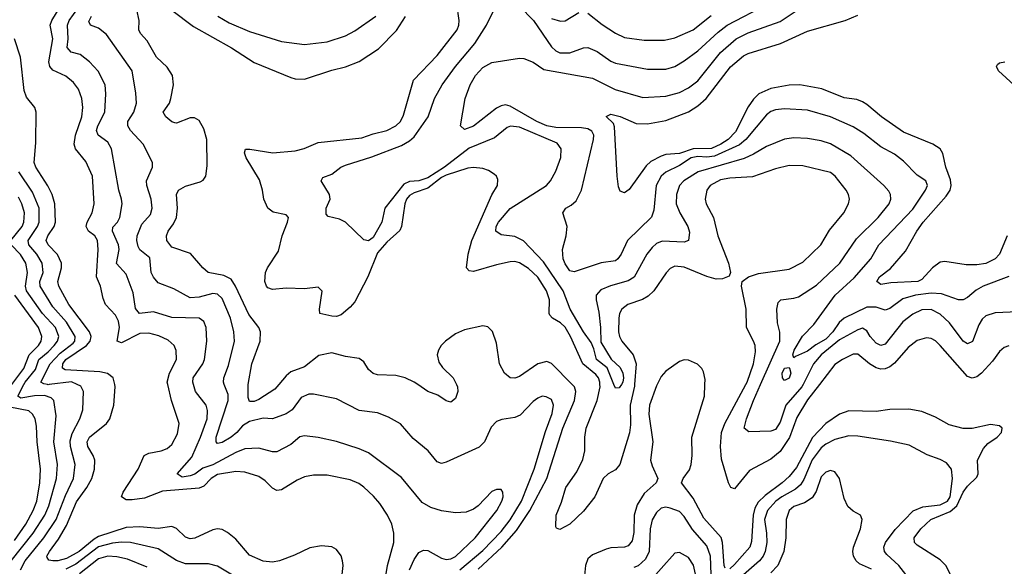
# Model space of a CAD drawing. Header units: inches. Extents: x 1305375 to 1407406, y 744550 to 841633.
# Tile 91 of 256: x 1331005 to 1335311, y 789206 to 791594. Entities that reach past the tile are written whole.
import ezdxf

# ---------------------------------------------------------------- set-up
doc = ezdxf.new("R2010")
doc.units = ezdxf.units.IN
doc.header["$MEASUREMENT"] = 0
doc.layers.add('B3738', color=7, linetype='Continuous')
doc.layers.add('B3739', color=7, linetype='Continuous')

msp = doc.modelspace()

# ---------------------------------------------------------------- linework, layer by layer
at = {"layer": 'B3738', "color": 5}
for points, elevation in [([(1330968, 789230), (1331063.4, 789350), (1331114.5, 789430), (1331132.8, 789470), (1331165.6, 789590), (1331169.5, 789650), (1331154.1, 789750), (1331163.7, 789863.7), (1331154.3, 789930), (1331142.1, 789942.1), (1331112.8, 789952.8), (1331070, 789951.3), (1331010, 789940.8), (1330996.1, 789950), (1331023.7, 790000)], 1460), ([(1331008.8, 789190), (1331028.7, 789230), (1331110.9, 789330), (1331164.1, 789410), (1331204.5, 789515.5), (1331239.9, 789590), (1331247.2, 789650), (1331227.7, 789730), (1331226.1, 789753.9), (1331233.9, 789786.1), (1331268.1, 789850), (1331280.8, 789890), (1331283.7, 789970), (1331272.5, 789992.5), (1331256.2, 790000)], 1440), ([(1332415.2, 789170), (1332418.9, 789210), (1332415.9, 789230), (1332410, 789251.2), (1332390, 789279.3), (1332370, 789290.7), (1332324.8, 789295.2), (1332273.4, 789286.6), (1332205.9, 789254.1), (1332140.7, 789230), (1332110, 789224.5), (1332070, 789228), (1332010, 789255.2), (1331950, 789324.8), (1331913.8, 789353.8), (1331890, 789366), (1331870, 789369), (1331850, 789365.7), (1331770.5, 789329.5), (1331750, 789326.2), (1331730, 789332.6), (1331690, 789371.3), (1331670, 789379.2), (1331610, 789370.8), (1331530, 789378.5), (1331470, 789374.9), (1331350, 789336.6), (1331330, 789324.9), (1331264.6, 789270), (1331210, 789240.1), (1331171.7, 789230), (1331149.4, 789229.4), (1331132.5, 789232.5), (1331124.4, 789244.4), (1331123.4, 789250), (1331135.4, 789270), (1331175, 789325), (1331210, 789384.6), (1331252.9, 789487.1), (1331299.1, 789550), (1331320.3, 789590), (1331332.3, 789630), (1331332.9, 789670), (1331326.6, 789690), (1331303.5, 789730), (1331300.5, 789750), (1331310, 789770.6), (1331384.7, 789830), (1331399.2, 789850), (1331416.1, 789910), (1331423, 789990), (1331420.7, 790000)], 1420), ([(1331133.9, 790000), (1331130, 789999.5), (1331127, 790000)], 1440), ([(1332599.9, 789130), (1332613.7, 789210), (1332640.8, 789310), (1332640.9, 789350), (1332632.2, 789390), (1332614, 789430), (1332580.1, 789480.1), (1332552.7, 789512.7), (1332510, 789551.6), (1332487.6, 789567.6), (1332450, 789584.2), (1332350, 789603.9), (1332290, 789603.9), (1332250, 789596.5), (1332217.6, 789582.4), (1332150, 789540.2), (1332130, 789536.8), (1332110, 789547.9), (1332078.9, 789578.9), (1332050, 789597.6), (1331990, 789616.9), (1331950, 789619.9), (1331870, 789606.4), (1331842, 789590), (1331810, 789556.1), (1331790, 789547.2), (1331630, 789533.9), (1331550, 789504.1), (1331496.3, 789496.3), (1331470, 789495.9), (1331450, 789509.6), (1331458.1, 789530), (1331522.4, 789630), (1331549.8, 789690), (1331570, 789700.2), (1331623.7, 789710), (1331650, 789720.7), (1331670, 789737.4), (1331695, 789785), (1331702, 789830), (1331668.2, 789930), (1331652.6, 790000)], 1380), ([(1332708.8, 789190), (1332730, 789235.8), (1332750, 789265.8), (1332770, 789275.7), (1332790, 789274.3), (1332850, 789241.8), (1332870, 789236.2), (1332890, 789238.5), (1332910, 789248.7), (1332996.5, 789330), (1333091.3, 789450), (1333112.7, 789490), (1333118.4, 789510), (1333117.7, 789530), (1333110, 789541.6), (1333090, 789542), (1333070, 789532.4), (1333010.2, 789469.8), (1332990, 789455.4), (1332957.2, 789442.8), (1332910, 789439.2), (1332850, 789447.7), (1332803.5, 789463.5), (1332765.4, 789485.4), (1332674.2, 789594.2), (1332530, 789701), (1332490, 789719.1), (1332390, 789751.6), (1332310, 789769.1), (1332250, 789776.1), (1332230, 789772.1), (1332190, 789737.8), (1332130, 789706.2), (1332110, 789705.6), (1332050, 789722.2), (1331990, 789718.8), (1331950, 789703.8), (1331850, 789649.5), (1331805.8, 789634.2), (1331770.8, 789609.2), (1331750, 789600.9), (1331714.7, 789594.7), (1331693.1, 789610), (1331757.1, 789682.9), (1331795.4, 789770), (1331824.2, 789850), (1331826.6, 789886.6), (1331820.8, 789910), (1331773.4, 789970), (1331764.8, 790000)], 1360), ([(1332930, 789191), (1333030, 789274.3), (1333110, 789358.1), (1333150, 789408.8), (1333199.9, 789490), (1333254.8, 789630), (1333304.7, 789795.3), (1333333.1, 789873.1), (1333338.5, 789910), (1333330, 789934), (1333306.8, 789946.8), (1333290, 789948.7), (1333270, 789941.2), (1333250, 789926), (1333193.7, 789866.3), (1333170, 789856.2), (1333113.3, 789846.7), (1333090, 789838), (1333066.1, 789813.9), (1333036.9, 789750), (1333014.1, 789725.9), (1332870, 789660.4), (1332850, 789655.4), (1332830, 789663), (1332791, 789711), (1332724.9, 789764.9), (1332670, 789828.4), (1332617.9, 789857.9), (1332570, 789875.8), (1332490, 789886.3), (1332390, 789937.3), (1332290, 789957.3), (1332270, 789958.4), (1332236.2, 789943.8), (1332197.1, 789890), (1332170, 789872), (1332110.5, 789850.5), (1332070, 789853.5), (1332010, 789837.9), (1331979.8, 789820.2), (1331954.1, 789790), (1331930, 789770.4), (1331890, 789746.8), (1331870, 789742.5), (1331863.7, 789750), (1331864.5, 789770), (1331916.9, 789930), (1331916.8, 789956.8), (1331899.6, 790000)], 1340), ([(1332138.1, 790000), (1332120.8, 789979.2), (1332050, 789934.3), (1332030, 789925.7), (1332010, 789926.1), (1332003.3, 789943.3), (1332004, 789996), (1332004.7, 790000)], 1320), ([(1332914.9, 790000), (1332919.5, 789990), (1332920.3, 789970), (1332910, 789939), (1332890, 789922.7), (1332870, 789929.6), (1332833, 789953), (1332790, 789969.8), (1332745.9, 790000)], 1320), ([(1333010, 789192.9), (1333113.8, 789290), (1333177.4, 789362.6), (1333235.7, 789450), (1333310, 789590.2), (1333380.1, 789810), (1333431.5, 789930), (1333437.1, 789970), (1333431.1, 789990), (1333421.2, 790000)], 1320), ([(1333693.5, 790000), (1333693, 789993), (1333674.9, 789910), (1333675.9, 789824.1), (1333671.6, 789788.4), (1333628.9, 789650), (1333610, 789627.7), (1333578.5, 789610), (1333556.3, 789590), (1333520.4, 789510), (1333470, 789447.4), (1333410, 789389.8), (1333366.6, 789366.6), (1333352, 789372), (1333350, 789378), (1333350.9, 789430), (1333374.1, 789485.9), (1333393.5, 789550), (1333441.2, 789618.8), (1333467, 789673), (1333475.6, 789710), (1333476.3, 789770), (1333482.3, 789810), (1333530, 789930), (1333542.9, 789990), (1333542.5, 790000)], 1280), ([(1333792.4, 790000), (1333790, 789995), (1333759.7, 789910), (1333755.7, 789870), (1333773.8, 789750), (1333764, 789670), (1333770, 789645.4), (1333796, 789590), (1333788, 789570), (1333735.4, 789524.6), (1333705.7, 789474.3), (1333692.6, 789430), (1333690, 789354), (1333683, 789317), (1333665, 789295), (1333650, 789289.9), (1333590, 789286.6), (1333570, 789280.4), (1333510, 789256.7), (1333490, 789238.5), (1333479.8, 789210), (1333474.1, 789165.9)], 1320), ([(1333635.9, 790000), (1333626.2, 789986.2), (1333610, 789984.2), (1333603.5, 790000)], 1260), ([(1334090, 789197.8), (1334085.6, 789210), (1334078.9, 789310), (1334071.8, 789331.8), (1333996.6, 789416.6), (1333950, 789504.1), (1333899.1, 789570), (1333906, 789590), (1333933.2, 789626.8), (1333941.2, 789650), (1333946.1, 789690), (1333943.8, 789770), (1333999.6, 789950), (1334001.6, 790000)], 1320), ([(1334501.8, 790000), (1334450, 789933), (1334404, 789856), (1334371.3, 789768.7), (1334330, 789706.9), (1334290, 789674.1), (1334196.2, 789623.8), (1334130, 789544.8), (1334115.1, 789550), (1334103.9, 789570), (1334074.5, 789674.5), (1334069.7, 789730), (1334073.9, 789790), (1334087.8, 789830), (1334180.7, 790000)], 1280), ([(1334430.3, 790000), (1334425.2, 789990), (1334355, 789910), (1334330, 789835.3), (1334310, 789804.1), (1334290, 789795.8), (1334193.8, 789793.8), (1334173.3, 789810), (1334183.2, 789850), (1334213.1, 789930), (1334244.3, 790000)], 1260), ([(1330981.6, 789318.4), (1331031.1, 789390), (1331063.8, 789450), (1331079.8, 789490), (1331093.3, 789570), (1331096.1, 789630), (1331081.6, 789750), (1331078.8, 789818.8), (1331072.3, 789850), (1331061.6, 789870), (1331044.6, 789884.6), (1330961.1, 789901.1)], 1480), ([(1335075.3, 789170), (1335054.4, 789210), (1335030, 789233.8), (1334930, 789297.8), (1334917.2, 789310), (1334917, 789330), (1334945.6, 789370), (1334989.9, 789410), (1335074.3, 789445.7), (1335102.6, 789470), (1335130.3, 789529.7), (1335150, 789556.6), (1335190, 789595.8), (1335195.6, 789610), (1335194, 789670), (1335219.2, 789720.8), (1335237.8, 789742.2), (1335279.7, 789770), (1335297.7, 789790), (1335300.5, 789810), (1335290, 789819.7), (1335250, 789824.8), (1335170, 789807.9), (1335130, 789807.5), (1335070, 789824.1), (1335010, 789857), (1334950, 789881.6), (1334892.9, 789892.9), (1334810.5, 789890.5), (1334750, 789882.7), (1334630, 789885.6), (1334590, 789870.4), (1334530, 789829.4), (1334471.6, 789768.4), (1334401.7, 789638.3), (1334370, 789598.7), (1334339.4, 789570), (1334264.1, 789515.9), (1334234.3, 789485.7), (1334220.1, 789459.9), (1334212.4, 789430), (1334205.4, 789314.6), (1334197.5, 789290), (1334130, 789213.6), (1334110, 789195.3)], 1320), ([(1334879.8, 789170), (1334848.7, 789208.7), (1334797, 789257.1), (1334787.2, 789270), (1334784.4, 789290), (1334791.1, 789310), (1334833.2, 789366.8), (1334911.8, 789448.2), (1334954.5, 789465.6), (1335030, 789475.2), (1335062.1, 789490), (1335073.6, 789510), (1335083.6, 789590), (1335079.4, 789630), (1335058.3, 789658.3), (1335030, 789673.1), (1334973, 789693), (1334895, 789735), (1334813, 789753), (1334670, 789773.9), (1334630, 789775.3), (1334570, 789759.7), (1334530, 789738.9), (1334510, 789723.1), (1334470, 789670.4), (1334434.6, 789585.4), (1334418.8, 789561.2), (1334397.6, 789542.4), (1334337.9, 789510), (1334310.9, 789490), (1334274.6, 789450), (1334262.4, 789410), (1334271.2, 789350), (1334272.1, 789310), (1334264.7, 789270), (1334255.7, 789250), (1334240.1, 789230), (1334170, 789168.6)], 1340), ([(1334730, 789192.8), (1334676.8, 789216.8), (1334662.5, 789230), (1334651.4, 789250), (1334647.9, 789270), (1334650.6, 789290), (1334681, 789370), (1334688.7, 789410), (1334681.7, 789430), (1334650, 789447.1), (1334626.6, 789466.6), (1334610, 789502.8), (1334589.4, 789589.4), (1334570, 789618.6), (1334550, 789624.1), (1334530, 789617.7), (1334510, 789596.8), (1334487.9, 789532.1), (1334470, 789504.9), (1334437, 789483), (1334390, 789467.3), (1334370.1, 789449.9), (1334356.4, 789410), (1334355.4, 789330), (1334346, 789270), (1334320.3, 789210), (1334290, 789178)], 1360), ([(1334029.1, 789170), (1334026.3, 789250), (1334010, 789295.4), (1333946.9, 789366.9), (1333910, 789423.2), (1333890, 789445), (1333850, 789460.4), (1333830, 789463.8), (1333810, 789459.8), (1333790, 789441), (1333770, 789408.4), (1333762.3, 789370), (1333757.9, 789270), (1333742.2, 789237.8), (1333710, 789207.4), (1333690, 789200.1)], 1340), ([(1331965.3, 789150), (1331870, 789206.4), (1331830, 789216), (1331730, 789216), (1331690, 789231.6), (1331610, 789281.9), (1331490, 789310.6), (1331450, 789311.9), (1331410, 789306.9), (1331350, 789290.9), (1331250, 789214.9), (1331206.3, 789193.7)], 1440), ([(1331562.2, 789202.2), (1331477, 789237), (1331430, 789247.3), (1331390, 789250.2), (1331350, 789239.2), (1331266.3, 789173.7)], 1460), ([(1333973.5, 789113.5), (1333951.5, 789211.5), (1333930, 789244.4), (1333890, 789266.8), (1333870, 789262.7), (1333750.4, 789129.6)], 1360)]:
    msp.add_lwpolyline(points, dxfattribs=dict(at, elevation=elevation))
at = {"layer": 'B3739', "color": 5}
for points, elevation in [([(1331652.6, 790000), (1331650.4, 790010), (1331659.9, 790050), (1331690.6, 790110), (1331689.2, 790149.2), (1331679.8, 790170), (1331654.2, 790194.2), (1331613.6, 790213.6), (1331570, 790225), (1331530, 790222.8), (1331450, 790182.8), (1331430.9, 790190), (1331440.9, 790250), (1331437.5, 790277.5), (1331423.7, 790303.7), (1331380.7, 790350), (1331370, 790375.6), (1331358.5, 790430), (1331340.4, 790470), (1331348.6, 790590), (1331345.4, 790630), (1331334, 790650), (1331305.4, 790670), (1331296, 790690), (1331300.3, 790710), (1331321.9, 790750), (1331330.9, 790790), (1331323.2, 790910), (1331294.8, 790974.8), (1331249.2, 791029.2), (1331242.8, 791050), (1331248.7, 791090), (1331277.2, 791170), (1331280.4, 791210), (1331276.9, 791250), (1331262.5, 791290), (1331239.9, 791319.9), (1331207.1, 791347.1), (1331150, 791373.1), (1331136.4, 791390), (1331132.3, 791410), (1331149.5, 791510), (1331138.7, 791570), (1331145.8, 791590), (1331182.2, 791650)], 1380), ([(1331764.8, 790000), (1331761.9, 790010), (1331763.9, 790030), (1331805.4, 790090), (1331813, 790110), (1331823.4, 790190), (1331819.9, 790250), (1331810, 790275.4), (1331789.9, 790289.9), (1331670, 790293.2), (1331590, 790318.2), (1331528.4, 790310), (1331512, 790332), (1331501.3, 790401.3), (1331470, 790482), (1331428.3, 790528.3), (1331439.9, 790590), (1331437.4, 790610), (1331410.4, 790670), (1331411.6, 790688.4), (1331432.2, 790710), (1331442.8, 790730), (1331453.4, 790790), (1331450.6, 790810), (1331438.5, 790850), (1331406.4, 791030), (1331390, 791059), (1331347.9, 791090), (1331341.4, 791110), (1331346.7, 791130), (1331376.6, 791190), (1331382, 791270), (1331378.1, 791310), (1331348.6, 791368.6), (1331310.3, 791410.3), (1331270, 791442.3), (1331230, 791451.9), (1331212.3, 791472.3), (1331216.9, 791510), (1331214.1, 791570), (1331221.4, 791590), (1331278.2, 791670)], 1360), ([(1333542.5, 790000), (1333542.1, 790010), (1333535.6, 790030), (1333524.1, 790044.1), (1333467, 790090), (1333412.9, 790210), (1333390, 790250.4), (1333370, 790269.9), (1333334.4, 790290), (1333323.2, 790303.2), (1333319.9, 790310), (1333321.5, 790370), (1333308, 790410), (1333270, 790469.9), (1333230, 790507.6), (1333190, 790532.3), (1333170, 790537.1), (1333150, 790536.6), (1333090, 790522.7), (1332990, 790494.4), (1332970, 790497.2), (1332958.4, 790510), (1332965.5, 790570), (1332981.8, 790630), (1333070, 790828.9), (1333093.6, 790870), (1333095.4, 790895.4), (1333089.7, 790910), (1333079.2, 790919.2), (1333055, 790935), (1333030, 790944.1), (1332990, 790948.7), (1332965.1, 790945.1), (1332870, 790914.8), (1332850, 790904.8), (1332790, 790857.8), (1332730, 790837.8), (1332710, 790825.9), (1332696.1, 790810), (1332688.9, 790790), (1332674.3, 790690), (1332667, 790673), (1332610, 790622.5), (1332570, 790575.9), (1332526.8, 790470), (1332470, 790362), (1332450, 790338), (1332410, 790304.2), (1332390, 790297.7), (1332370, 790298.5), (1332317.6, 790310), (1332315.3, 790330), (1332328.1, 790408.1), (1332310, 790426), (1332250, 790417.7), (1332170, 790421.5), (1332110, 790415.5), (1332090, 790422.5), (1332083.7, 790430), (1332077, 790450), (1332080.2, 790490), (1332088.2, 790510), (1332136.6, 790583.4), (1332152.1, 790650), (1332176.1, 790710), (1332179.8, 790730), (1332170, 790741.1), (1332113, 790753), (1332089.7, 790770), (1332071.8, 790810), (1332066.5, 790850), (1332054, 790894), (1331995.3, 790990), (1331988, 791012), (1331991.6, 791028.4), (1332011, 791029), (1332112.2, 791012.2), (1332210, 791021), (1332248.6, 791031.4), (1332310, 791057.8), (1332501.7, 791078.3), (1332550, 791095.8), (1332610, 791110.1), (1332649.8, 791130), (1332669.8, 791150), (1332683.1, 791176.9), (1332727, 791330), (1332830, 791437.8), (1332917.8, 791550), (1332925.2, 791570), (1332926.2, 791590), (1332916.6, 791663.4)], 1280), ([(1333190, 791652.6), (1333252, 791590), (1333330, 791476.3), (1333350, 791457.9), (1333367.4, 791450), (1333411, 791449), (1333470, 791471), (1333490, 791472.4), (1333530, 791454.6), (1333590, 791412.6), (1333610, 791403.9), (1333750, 791377.9), (1333830, 791377.4), (1333870, 791389.5), (1333910, 791413.8), (1333970, 791457.8), (1334059.7, 791540.3), (1334099.2, 791570), (1334277.2, 791662.8)], 1260), ([(1331899.6, 790000), (1331895.6, 790010), (1331897.5, 790030), (1331917.3, 790082.7), (1331943.7, 790190), (1331941.8, 790230), (1331926.5, 790290), (1331890, 790375.5), (1331870, 790395.5), (1331850, 790397.7), (1331790, 790382.1), (1331750, 790379.6), (1331678.5, 790418.5), (1331610, 790444.5), (1331590, 790468.7), (1331579.6, 790490), (1331573.4, 790553.4), (1331530, 790588.4), (1331523.3, 790603.3), (1331516.7, 790630), (1331518.8, 790650), (1331539.2, 790700.8), (1331576.6, 790743.4), (1331584.3, 790770), (1331580.2, 790810), (1331560.2, 790870), (1331559.9, 790890), (1331585, 790950), (1331585.3, 790970), (1331544.8, 791050), (1331489.9, 791110), (1331478.4, 791130), (1331478.5, 791150), (1331504.4, 791190), (1331515.2, 791230), (1331513.1, 791273.1), (1331496, 791370), (1331384.9, 791530), (1331350, 791557.5), (1331315.1, 791570), (1331306.9, 791586.9), (1331319.3, 791610)], 1340), ([(1332004.7, 790000), (1332020.3, 790090), (1332056.1, 790190), (1332058.1, 790230), (1332050.3, 790250), (1332006.7, 790306.7), (1331949.2, 790429.2), (1331930, 790459.9), (1331897.2, 790477.2), (1331828.4, 790490), (1331805.3, 790510), (1331751.9, 790571.9), (1331670, 790600.3), (1331648.3, 790630), (1331646.6, 790650), (1331654.3, 790670), (1331678.1, 790701.9), (1331691, 790730), (1331695.6, 790770), (1331689.9, 790830), (1331698.9, 790850), (1331730, 790866.6), (1331794.4, 790885.6), (1331807.3, 790892.7), (1331819.2, 790910), (1331824.3, 790955.7), (1331822.8, 791070), (1331810, 791117.8), (1331790, 791154.1), (1331770, 791165.9), (1331750, 791166), (1331690, 791142), (1331683.5, 791143.5), (1331670, 791147.3), (1331643.5, 791170), (1331633, 791190), (1331659.3, 791230), (1331666.5, 791250), (1331677.3, 791310), (1331673.1, 791350), (1331650, 791386.9), (1331602.7, 791430), (1331561.7, 791501.7), (1331533.4, 791533.4), (1331526, 791550), (1331526.9, 791590), (1331517.4, 791637.4)], 1320), ([(1331670, 791635.6), (1331764.4, 791564.4), (1331930.8, 791470.8), (1332030, 791407.7), (1332190, 791341.5), (1332210, 791336), (1332250, 791334.8), (1332370, 791374.3), (1332430, 791388.4), (1332490, 791411.8), (1332573.6, 791466.4), (1332652.7, 791547.3), (1332691.3, 791608.7)], 1320), ([(1331871.1, 791610), (1331920.7, 791580.7), (1332010, 791542.8), (1332150, 791498.8), (1332250, 791485.3), (1332350, 791497.6), (1332430, 791523.6), (1332470, 791545.6), (1332562.3, 791610)], 1340), ([(1333603.5, 790000), (1333573.5, 790073.5), (1333526.6, 790110), (1333515.8, 790155.8), (1333503.7, 790183.7), (1333470, 790230.6), (1333411.7, 790330), (1333381.3, 790410), (1333296.1, 790536.1), (1333208.4, 790628.4), (1333170, 790646.6), (1333110, 790654.8), (1333087.2, 790670), (1333088.2, 790690), (1333099, 790710), (1333150, 790768.8), (1333308.5, 790870), (1333325.8, 790890), (1333350, 790932.2), (1333371.6, 790991.6), (1333372.4, 791030), (1333354.6, 791054.6), (1333190, 791125), (1333151.1, 791128.9), (1333137.2, 791122.8), (1333081.5, 791078.5), (1332970, 791032.7), (1332861.9, 790950), (1332790, 790903.3), (1332750, 790890.5), (1332710, 790887.2), (1332684.8, 790875.2), (1332601.4, 790770), (1332588.6, 790710), (1332550, 790643.2), (1332530, 790628), (1332510, 790631.8), (1332429.5, 790710), (1332403.3, 790723.3), (1332354, 790734), (1332344.9, 790744.9), (1332345.3, 790770), (1332362, 790810), (1332360.3, 790830), (1332323.5, 790890), (1332330, 790904.9), (1332370, 790919.6), (1332409.6, 790950), (1332430, 790958.9), (1332544.4, 790995.6), (1332675, 791045), (1332710, 791064.5), (1332730, 791082.4), (1332791.6, 791170), (1332819.3, 791250), (1332851.8, 791310), (1332910.5, 791390), (1332995.5, 791490), (1333045.5, 791570), (1333075.3, 791630)], 1260), ([(1335330, 790471.7), (1335218.5, 790430), (1335188.1, 790411.9), (1335150, 790379.8), (1335130, 790369.8), (1335110, 790369.9), (1335036.4, 790396.4), (1334990, 790399.5), (1334922.3, 790390), (1334866.1, 790373.9), (1334810, 790332.4), (1334790, 790324.4), (1334750, 790338.2), (1334710, 790338.4), (1334609.6, 790290.4), (1334588.3, 790271.7), (1334561, 790230), (1334530, 790197.9), (1334486.5, 790173.5), (1334450, 790146.6), (1334396.9, 790123.1), (1334390, 790116.2), (1334385.4, 790130), (1334390.9, 790150), (1334428.7, 790211.3), (1334477.4, 790262.6), (1334571.1, 790390), (1334653.5, 790466.5), (1334726.6, 790550), (1334762.4, 790610), (1334910, 790766.7), (1334966.6, 790850), (1334974.6, 790870), (1334966.9, 790890), (1334930, 790915), (1334870, 790975.4), (1334830, 791007), (1334770, 791039.2), (1334696.8, 791096.8), (1334650, 791126.5), (1334550, 791169.9), (1334450, 791198.2), (1334350, 791205.2), (1334310, 791200.4), (1334290, 791193.1), (1334270, 791178.4), (1334180.5, 791070), (1334152.7, 791047.3), (1334042.6, 790997.4), (1334010, 790993.7), (1333970, 790996), (1333941.2, 790990), (1333890, 790956.6), (1333830, 790928.4), (1333810.1, 790909.9), (1333788.7, 790870), (1333778.3, 790761.7), (1333768.3, 790731.7), (1333663.5, 790630), (1333635.4, 790570), (1333620.6, 790550), (1333610, 790540.6), (1333547.9, 790532.1), (1333430, 790491.8), (1333410, 790496.8), (1333390, 790527.4), (1333382, 790550), (1333378.4, 790590), (1333395, 790650), (1333399, 790690), (1333380.7, 790750), (1333393.3, 790770), (1333416.7, 790783.3), (1333437.8, 790802.2), (1333461.8, 790850), (1333513.5, 791070), (1333516, 791090), (1333507.2, 791107.2), (1333490, 791116.6), (1333461.9, 791121.9), (1333350, 791123), (1333310, 791130.2), (1333265.7, 791150), (1333150, 791216.9), (1333130, 791221.6), (1333110, 791217.9), (1333090, 791206.9), (1332990, 791128.4), (1332950, 791114), (1332932, 791130), (1332952.3, 791250), (1332974.7, 791310), (1332998.1, 791350), (1333030, 791385.8), (1333070, 791407.8), (1333190, 791425.7), (1333210, 791424.6), (1333250, 791409.1), (1333296.8, 791376.8), (1333510, 791339.2), (1333609.4, 791289.4), (1333730, 791254.8), (1333830, 791259.8), (1333890, 791276.6), (1333930, 791296.2), (1333970, 791327.7), (1334070, 791451.2), (1334137.4, 791510), (1334190, 791537.2), (1334330, 791585.9), (1334404.4, 791635.6)], 1240), ([(1333330, 791599), (1333370, 791587.9), (1333390, 791589.5), (1333450, 791625.5)], 1280), ([(1333490, 791622.3), (1333552.7, 791572.7), (1333610, 791535.6), (1333650, 791517), (1333735.1, 791504.9), (1333824.3, 791504.3), (1333870, 791514.7), (1333950, 791549.6), (1334028.2, 791611.8)], 1280), ([(1335323.7, 790650), (1335288.8, 790570), (1335270, 790549.9), (1335230, 790529.4), (1335190, 790523.4), (1335143.5, 790523.5), (1335050, 790537.8), (1335030, 790534.5), (1334996.8, 790510), (1334950, 790458.8), (1334931.7, 790450), (1334814.9, 790445.1), (1334770, 790436.8), (1334753.5, 790450), (1334764.1, 790470), (1334812.5, 790507.5), (1334877.8, 790582.2), (1334927.4, 790670), (1334955.7, 790710), (1335056.5, 790823.5), (1335073.9, 790850), (1335077.6, 790870), (1335074.6, 790894.6), (1335054.5, 790950), (1335041.3, 791010), (1335029.6, 791030), (1334998.4, 791050), (1334870, 791102.9), (1334773, 791170), (1334710, 791224), (1334690, 791235.6), (1334665.5, 791245.5), (1334610, 791253), (1334512.4, 791292.4), (1334416, 791310), (1334370, 791308.7), (1334290, 791293.1), (1334236.8, 791270), (1334213.2, 791246.8), (1334190, 791213.6), (1334135.1, 791104.9), (1334102.8, 791070), (1334071.6, 791050), (1334030, 791031.9), (1333950, 791029.4), (1333889.9, 791009.9), (1333830, 791004.6), (1333810, 790998.4), (1333765.5, 790974.5), (1333744.6, 790955.4), (1333670, 790851.6), (1333650, 790838), (1333630, 790845.2), (1333623.9, 790863.9), (1333617.6, 790910), (1333606.6, 791126.6), (1333601.1, 791141.1), (1333570, 791171.3), (1333590, 791182), (1333630, 791171.9), (1333700.5, 791140.5), (1333750, 791138.5), (1333830, 791154.2), (1333930, 791192.3), (1333970, 791217.5), (1334006.7, 791250), (1334112.5, 791387.5), (1334170, 791436.8), (1334190, 791446.5), (1334332.4, 791490), (1334450, 791544.2), (1334615.1, 791590), (1334670, 791614.6)], 1220), ([(1331420.7, 790000), (1331414, 790030), (1331389, 790049), (1331354.9, 790054.9), (1331204.4, 790064.4), (1331191.8, 790071.7), (1331194, 790090), (1331206.8, 790110), (1331297.1, 790170), (1331312.8, 790190), (1331317.9, 790210), (1331310.3, 790230), (1331219.7, 790350), (1331175.6, 790430), (1331172.1, 790450), (1331188.3, 790510), (1331187.4, 790530), (1331170, 790567.7), (1331129.4, 790610), (1331121, 790630), (1331128, 790650), (1331155.5, 790690), (1331161, 790710), (1331158.4, 790790), (1331146.7, 790830), (1331128.5, 790868.5), (1331074.9, 790950), (1331067.9, 790970), (1331075.9, 791055.9), (1331076.7, 791190), (1331070.7, 791210.7), (1331035.1, 791255.1), (1331024.9, 791284.9), (1331008.5, 791430), (1330982.4, 791510)], 1420), ([(1335370, 791294), (1335284.9, 791370), (1335276.4, 791390), (1335281.1, 791398.9), (1335290, 791405.2), (1335312.7, 791410)], 1180), ([(1334244.3, 790000), (1334329, 790190), (1334329.4, 790229.4), (1334318.5, 790270), (1334316.1, 790330), (1334321.9, 790358.1), (1334332.7, 790370), (1334390, 790377), (1334410, 790383.7), (1334490, 790434.4), (1334590.6, 790530), (1334663.5, 790636.5), (1334759.3, 790730), (1334806.6, 790790), (1334814, 790810), (1334812.4, 790830), (1334805.2, 790845.2), (1334783.5, 790870), (1334638.7, 790998.7), (1334550, 791052.3), (1334510, 791065.6), (1334450, 791075.3), (1334390, 791077.9), (1334350, 791071.9), (1334270, 791039.9), (1334214, 791006), (1334172.9, 790987.1), (1333971.2, 790928.8), (1333909.4, 790890), (1333890.8, 790870), (1333876.8, 790830), (1333876.3, 790790), (1333891.3, 790750), (1333927.3, 790690), (1333933.9, 790666.1), (1333930.2, 790629.8), (1333910, 790622), (1333814.2, 790625.8), (1333790, 790616.1), (1333770, 790599), (1333747.4, 790570), (1333691.4, 790468.6), (1333666.4, 790453.6), (1333589, 790431), (1333546.6, 790413.4), (1333525.7, 790390), (1333525.1, 790370), (1333537, 790317), (1333545, 790250), (1333545.8, 790185.8), (1333591, 790111), (1333630, 790074), (1333642, 790050), (1333645.6, 790030), (1333643, 790010), (1333635.9, 790000)], 1260), ([(1334180.7, 790000), (1334186.1, 790010), (1334213.1, 790090), (1334222.6, 790142.6), (1334220.9, 790170), (1334214.4, 790190), (1334183.2, 790250), (1334181.1, 790330), (1334161.6, 790430), (1334163.7, 790450), (1334192.3, 790470), (1334235, 790485), (1334370, 790504.5), (1334430, 790534.8), (1334508.9, 790611.1), (1334545.5, 790674.5), (1334608.7, 790750), (1334629.8, 790790), (1334633.6, 790810), (1334629.8, 790830), (1334619.3, 790850), (1334570.7, 790910), (1334550, 790925.8), (1334430, 790955.5), (1334370, 790956.4), (1334310, 790942.5), (1334210, 790908.3), (1334110, 790902.2), (1334070, 790894), (1334025, 790870), (1334009.4, 790850), (1334002, 790810), (1334007.2, 790790), (1334038.6, 790730), (1334058.4, 790650), (1334104.9, 790530), (1334113, 790490), (1334106.7, 790473.3), (1334078, 790462), (1334050, 790461.1), (1334010, 790471.9), (1333910, 790513.3), (1333870, 790517.5), (1333850, 790507.8), (1333831.6, 790488.4), (1333777.3, 790410), (1333753.6, 790386.4), (1333727.9, 790372.1), (1333664, 790350), (1333637.4, 790330), (1333627.6, 790310), (1333624.3, 790290), (1333623.1, 790230), (1333627.7, 790210), (1333638.5, 790190), (1333688.1, 790130), (1333700.1, 790090), (1333693.5, 790000)], 1280), ([(1331127, 790000), (1331110, 790002.6), (1331097.2, 790010), (1331138.2, 790090), (1331182.5, 790137.5), (1331238.7, 790181.3), (1331246.6, 790190), (1331248.1, 790210), (1331210, 790273.3), (1331150, 790339.6), (1331093.8, 790430), (1331093.6, 790450), (1331108, 790490), (1331103.3, 790530), (1331080.1, 790570), (1331044.8, 790610), (1331041.8, 790630), (1331083.2, 790690), (1331089.6, 790710), (1331089.6, 790770), (1331061.3, 790841.3), (1331001.1, 790930)], 1440), ([(1330965.6, 790630), (1331015.4, 790690), (1331023, 790710), (1331025.3, 790750), (1331013.7, 790790), (1330999.1, 790819.1)], 1460), ([(1331023.7, 790000), (1331029.2, 790010), (1331074.3, 790065.7), (1331089.1, 790110), (1331130, 790142.3), (1331155.7, 790170), (1331170.7, 790190), (1331175.7, 790210), (1331160.8, 790250), (1331104, 790310), (1331034.3, 790410), (1331030.8, 790430), (1331039.6, 790490), (1331032, 790530), (1331008.2, 790568.2), (1330968, 790610)], 1460), ([(1330971.1, 790000), (1331023.3, 790070), (1331046.1, 790130), (1331086.7, 790170), (1331099, 790190), (1331102.4, 790210), (1331087.6, 790250), (1330984, 790390)], 1480), ([(1335370, 790318.4), (1335270, 790313.6), (1335230, 790300.8), (1335214, 790286), (1335199.4, 790260.6), (1335171.4, 790188.6), (1335150, 790177.7), (1335130, 790189.1), (1335070.2, 790270.2), (1335030, 790307.7), (1334990, 790327.9), (1334950, 790326.9), (1334910, 790307.3), (1334866.4, 790273.6), (1334790, 790176.8), (1334770, 790171.2), (1334750, 790180.5), (1334724.5, 790210), (1334710, 790235.3), (1334690, 790246.2), (1334670, 790239.8), (1334590, 790196.1), (1334510.1, 790130), (1334476.1, 790090), (1334430.3, 790000)], 1260), ([(1333421.2, 790000), (1333330, 790092.7), (1333310, 790101.1), (1333270, 790090.7), (1333190, 790034.8), (1333170, 790027.2), (1333149.2, 790029.2), (1333125.1, 790050), (1333102.5, 790090), (1333090, 790181.2), (1333072.4, 790232.4), (1333052.1, 790252.1), (1333030, 790256.8), (1332950, 790239), (1332910, 790222.2), (1332866.9, 790190), (1332847.3, 790170), (1332835.9, 790150), (1332830.2, 790130), (1332838, 790098), (1332854.2, 790074.2), (1332900.9, 790030), (1332914.9, 790000)], 1320), ([(1335330.2, 790169.8), (1335310, 790161.5), (1335290, 790144.4), (1335258.2, 790101.8), (1335210.1, 790050), (1335190, 790033.9), (1335170, 790027.4), (1335150, 790034.7), (1335030, 790170.7), (1335010, 790190.7), (1334990, 790201.5), (1334970, 790204.8), (1334930, 790193), (1334890, 790161.3), (1334830, 790093.1), (1334810, 790077.1), (1334790, 790069), (1334770, 790067.6), (1334750, 790073.3), (1334721.7, 790090), (1334670, 790132.7), (1334650, 790132.8), (1334602.4, 790110), (1334570, 790088.2), (1334501.8, 790000)], 1280), ([(1332745.9, 790000), (1332730.5, 790010.5), (1332690, 790028.9), (1332650, 790038.9), (1332570, 790042), (1332550, 790048.5), (1332530, 790066.3), (1332510, 790098.9), (1332490, 790113.8), (1332430, 790122.3), (1332370, 790138.7), (1332313.5, 790126.5), (1332250, 790077.9), (1332190, 790055.6), (1332170, 790038.2), (1332138.1, 790000)], 1320), ([(1334001.6, 790000), (1334002.5, 790022.5), (1333995.8, 790055.8), (1333988.2, 790070), (1333969, 790089), (1333930, 790106.4), (1333910, 790107.6), (1333890, 790100.9), (1333830, 790058.6), (1333810, 790035.5), (1333792.4, 790000)], 1320), ([(1331256.2, 790000), (1331231.5, 790011.5), (1331133.9, 790000)], 1440)]:
    msp.add_lwpolyline(points, dxfattribs=dict(at, elevation=elevation))
at = {"layer": 'B3739', "color": 5, "elevation": 1240}
msp.add_lwpolyline([(1334350, 790018.3), (1334340.4, 790030), (1334339.4, 790050), (1334350, 790071.3), (1334370, 790074.9), (1334371.9, 790071.9), (1334377.4, 790050), (1334370, 790027.9)], close=True, dxfattribs=at)

doc.saveas('drawing.dxf')
